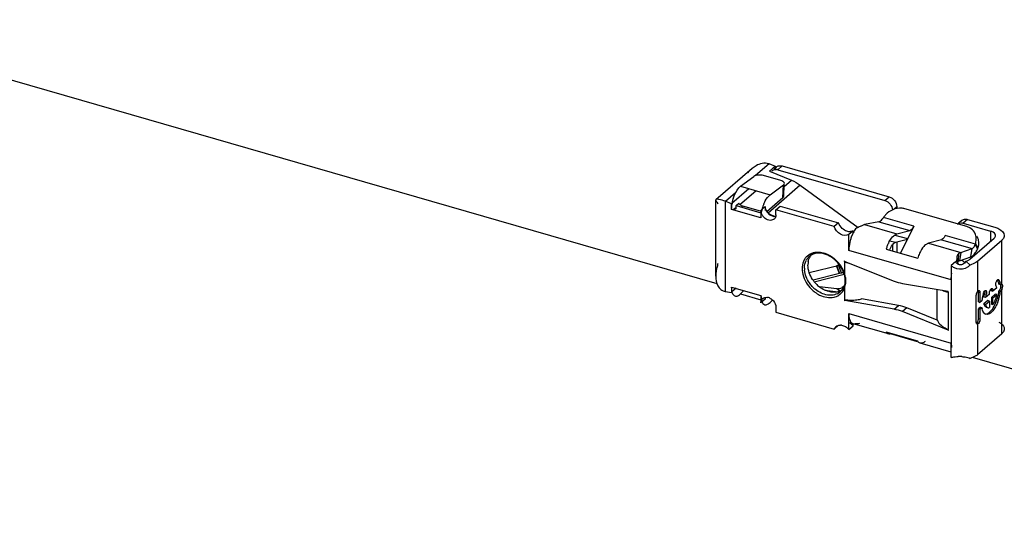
# Model space of a CAD drawing. Header units: millimetres. Extents: x 0 to 210, y 0 to 297.
# Tile 66 of 82: x 52.96 to 55.79, y 244.52 to 246.01. Entities that reach past the tile are written whole.
import ezdxf

# ---------------------------------------------------------------- set-up
doc = ezdxf.new("R2010")
doc.units = ezdxf.units.MM
doc.header["$LTSCALE"] = 19.36
doc.layers.get('0').update_dxf_attribs({"linetype": 'CONTINUOUS'})

msp = doc.modelspace()

# ---------------------------------------------------------------- linework, layer by layer
at = {"color": 7, "linetype": 'Continuous'}
for p, q in [((54.962947, 245.252592), (52.018121, 246.10269)), ((55.030726, 245.533466), (55.115706, 245.508935)), ((55.006578, 245.484214), (55.005741, 245.484589)), ((55.088962, 245.442578), (55.00493, 245.466836)), ((55.088962, 245.464115), (55.101462, 245.47494)), ((55.088962, 245.442578), (55.091578, 245.464127)), ((55.088962, 245.464115), (55.088962, 245.442578)), ((55.101462, 245.47494), (55.101462, 245.464127)), ((55.354232, 245.40534), (55.341732, 245.394514)), ((55.341732, 245.348927), (55.341732, 245.394514)), ((55.354232, 245.39976), (55.354232, 245.40534)), ((55.479999, 245.396173), (55.516895, 245.405968)), ((55.518315, 245.406505), (55.516895, 245.405968)), ((55.475904, 245.372171), (55.510292, 245.3813)), ((55.227933, 245.285165), (55.31501, 245.30685)), ((55.311696, 245.306652), (55.306323, 245.304984)), ((55.328742, 245.318036), (55.329389, 245.318597)), ((55.330472, 245.317348), (55.328742, 245.318036)), ((55.331765, 245.315855), (55.330471, 245.314734)), ((55.330474, 245.27912), (55.330472, 245.317348)), ((55.656754, 245.308807), (55.652535, 245.321635)), ((55.781312, 245.251541), (55.782013, 245.250972)), ((55.781312, 245.251541), (55.782053, 245.251069)), ((55.005016, 245.243582), (55.088962, 245.219348)), ((55.00515, 245.238354), (55.005016, 245.243582)), ((55.005741, 245.229448), (55.006578, 245.229284)), ((55.030672, 245.223792), (55.088962, 245.207012)), ((55.307208, 245.238223), (55.257155, 245.244331)), ((55.330471, 245.205143), (55.330486, 245.243408)), ((55.627521, 245.22917), (55.627521, 245.231786)), ((55.627521, 245.22917), (55.628815, 245.230291)), ((55.781945, 245.237997), (55.781312, 245.236371)), ((55.782805, 245.241159), (55.781945, 245.237997)), ((55.782937, 245.247102), (55.782615, 245.245996)), ((55.783122, 245.248412), (55.782937, 245.247102)), ((55.088962, 245.219348), (55.088962, 245.197812)), ((55.088962, 245.219348), (55.090419, 245.209871)), ((55.101462, 245.208637), (55.088962, 245.197812)), ((55.090859, 245.207007), (55.091578, 245.202331)), ((55.101462, 245.213852), (55.101462, 245.208637)), ((55.108409, 245.193971), (55.111076, 245.195487)), ((55.111076, 245.195487), (55.11325, 245.1971)), ((55.11325, 245.1971), (55.115706, 245.199314)), ((55.329576, 245.206176), (55.328742, 245.205453)), ((55.328742, 245.205453), (55.330471, 245.205143)), ((55.484693, 245.190578), (55.378508, 245.209602)), ((55.341732, 245.121475), (55.341732, 245.167062)), ((55.59567, 245.148083), (55.508228, 245.183681)), ((55.354232, 245.1323), (55.354232, 245.138035)), ((55.341732, 245.121475), (55.354232, 245.1323)), ((55.53946, 245.086167), (55.461578, 245.10865)), ((55.627521, 245.119203), (55.627521, 245.121819)), ((55.627521, 245.119203), (55.628815, 245.120324)), ((144.506189, 219.403685), (55.696939, 245.040707))]:
    msp.add_line(p, q, dxfattribs=at)
at = {"color": 9, "linetype": 'Continuous'}
for p, q in [((55.112609, 245.598056), (55.073413, 245.564111)), ((55.150633, 245.591732), (55.138133, 245.580907)), ((55.202381, 245.536449), (55.109881, 245.456341)), ((55.152365, 245.500431), (55.153804, 245.537314)), ((55.156136, 245.533031), (55.176767, 245.550898)), ((55.015897, 245.514301), (54.987609, 245.489802)), ((54.986662, 245.490192), (54.986662, 245.230817)), ((55.445572, 245.492157), (55.458072, 245.502982)), ((55.11244, 245.454474), (55.128979, 245.446062)), ((55.479723, 245.475081), (55.47039, 245.466999)), ((55.387147, 245.422977), (55.479999, 245.396173)), ((55.428237, 245.431562), (55.516895, 245.405968)), ((55.52816, 245.418444), (55.4414, 245.44349)), ((55.683094, 245.438024), (55.670594, 245.427198)), ((55.473864, 245.39322), (55.510188, 245.382734)), ((55.705777, 245.36717), (55.619092, 245.392194)), ((55.748681, 245.404657), (55.748681, 245.374657)), ((55.459638, 245.376866), (55.475904, 245.372171)), ((55.570932, 245.369923), (55.663531, 245.343192)), ((55.607828, 245.379718), (55.69636, 245.354161)), ((55.705209, 245.365586), (55.71161, 245.352534)), ((55.781312, 245.251541), (55.781312, 245.377916)), ((55.636181, 245.263927), (55.341732, 245.348927)), ((55.657279, 245.339623), (55.656274, 245.317171)), ((55.663531, 245.343192), (55.659437, 245.319189)), ((55.313834, 245.308503), (55.311696, 245.306652)), ((55.711312, 245.317294), (55.711312, 245.22993)), ((55.314575, 245.282214), (55.239104, 245.263251)), ((55.328162, 245.279965), (55.329533, 245.280638)), ((55.636181, 245.263927), (55.636181, 245.082062)), ((55.771493, 245.264625), (55.772964, 245.264201)), ((55.315543, 245.231648), (55.307208, 245.238223)), ((55.328823, 245.247966), (55.328136, 245.247175)), ((55.596008, 245.148913), (55.596008, 245.237151)), ((55.627521, 245.22917), (55.627521, 245.121819)), ((55.71438, 245.229583), (55.71871, 245.228333)), ((55.732462, 245.22404), (55.736792, 245.22279)), ((55.781312, 245.109448), (55.781312, 245.236371)), ((55.341732, 245.167062), (55.636181, 245.082062)), ((55.472193, 245.179753), (55.484693, 245.190578)), ((55.508228, 245.183681), (55.495728, 245.172855)), ((55.711312, 245.136739), (55.711312, 245.048826)), ((55.71871, 245.151149), (55.71438, 245.152399))]:
    msp.add_line(p, q, dxfattribs=at)
at = {"color": 6, "linetype": 'Continuous'}
for p, q in [((55.111662, 245.598445), (55.129889, 245.590945)), ((55.113593, 245.576892), (55.129843, 245.590964)), ((55.129843, 245.590964), (55.129906, 245.585203)), ((55.150633, 245.591732), (55.458072, 245.502982)), ((54.959894, 245.49506), (55.064372, 245.58554)), ((55.030726, 245.533466), (55.068367, 245.561505)), ((55.146459, 245.549745), (55.09612, 245.564276)), ((55.113712, 245.576842), (55.176767, 245.550898)), ((55.126382, 245.582151), (55.134267, 245.588979)), ((55.138133, 245.580907), (55.445572, 245.492157)), ((55.115706, 245.508935), (55.153804, 245.537314)), ((55.155084, 245.506067), (55.1563, 245.537217)), ((55.202381, 245.536449), (55.36872, 245.415066)), ((55.005741, 245.484589), (55.054317, 245.526656)), ((55.028689, 245.481244), (55.074141, 245.520606)), ((54.959162, 245.274901), (54.959162, 245.493777)), ((54.96653, 245.484663), (54.964569, 245.482964)), ((55.00493, 245.482676), (54.986662, 245.490192)), ((55.004843, 245.482711), (55.006578, 245.484214)), ((55.005016, 245.466811), (55.004843, 245.482711)), ((55.017516, 245.477636), (55.02543, 245.48449)), ((55.017558, 245.469889), (55.017558, 245.477624)), ((55.017558, 245.477624), (55.088962, 245.457012)), ((55.026343, 245.483362), (55.025686, 245.484712)), ((55.088223, 245.461555), (55.037494, 245.476199)), ((55.152365, 245.500431), (55.106058, 245.460328)), ((55.132263, 245.465688), (55.144763, 245.476513)), ((55.144763, 245.476513), (55.312418, 245.428115)), ((55.016865, 245.471744), (55.009631, 245.465479)), ((55.017558, 245.469889), (55.010933, 245.465103)), ((55.11244, 245.454474), (55.109881, 245.456341)), ((55.132263, 245.451615), (55.132263, 245.465688)), ((55.299916, 245.41729), (55.132263, 245.465688)), ((55.479723, 245.475081), (55.479723, 245.46963)), ((55.680915, 245.417343), (55.502583, 245.468823)), ((55.125717, 245.446383), (55.123022, 245.447071)), ((55.128263, 245.446058), (55.125717, 245.446383)), ((55.130705, 245.446077), (55.128263, 245.446058)), ((55.312416, 245.428116), (55.299916, 245.41729)), ((55.383313, 245.421674), (55.377583, 245.418992)), ((55.428237, 245.431562), (55.387147, 245.422977)), ((55.440463, 245.442072), (55.441399, 245.44349)), ((55.441774, 245.442887), (55.441399, 245.443489)), ((55.666728, 245.435271), (55.657449, 245.427235)), ((55.670594, 245.427198), (55.748681, 245.404657)), ((55.683094, 245.438024), (55.761181, 245.415482)), ((55.352273, 245.395642), (55.348674, 245.3866)), ((55.374083, 245.417328), (55.37158, 245.416359)), ((55.376366, 245.418315), (55.374083, 245.417328)), ((55.377583, 245.418992), (55.376366, 245.418315)), ((55.52816, 245.418444), (55.490774, 245.340726)), ((55.619092, 245.392194), (55.615936, 245.385633)), ((55.619092, 245.392194), (55.616483, 245.387511)), ((55.467223, 245.365217), (55.467223, 245.348511)), ((55.479723, 245.373185), (55.479723, 245.343917)), ((55.570932, 245.369923), (55.561923, 245.364749)), ((55.607828, 245.379718), (55.570932, 245.369923)), ((55.609238, 245.38025), (55.607828, 245.379718)), ((55.689662, 245.323544), (55.759662, 245.384166)), ((55.703142, 245.361358), (55.705209, 245.365586)), ((55.705777, 245.36717), (55.712947, 245.355644)), ((55.781312, 245.377916), (55.711312, 245.317294)), ((55.44896, 245.352797), (55.539892, 245.326547)), ((55.663531, 245.343192), (55.69636, 245.354161)), ((55.692266, 245.330159), (55.69636, 245.354161)), ((55.699824, 245.335044), (55.701936, 245.337261)), ((55.708016, 245.345761), (55.709865, 245.349074)), ((55.320433, 245.28432), (55.311696, 245.306652)), ((55.330472, 245.317348), (55.472193, 245.260915)), ((55.345768, 245.310576), (55.330474, 245.314733)), ((55.648681, 245.31601), (55.636181, 245.305184)), ((55.648681, 245.31601), (55.648681, 245.314616)), ((55.654596, 245.313801), (55.654804, 245.312372)), ((55.654802, 245.312373), (55.654859, 245.314585)), ((55.654859, 245.314585), (55.655325, 245.315938)), ((55.655325, 245.315938), (55.656274, 245.317171)), ((55.656274, 245.317171), (55.658405, 245.318716)), ((55.659437, 245.319189), (55.692266, 245.330159)), ((55.69015, 245.306938), (55.678118, 245.317896)), ((55.242473, 245.258813), (55.328091, 245.280206)), ((55.31477, 245.282263), (55.306003, 245.304587)), ((55.306643, 245.305382), (55.31538, 245.28305)), ((55.326813, 245.285289), (55.31477, 245.282263)), ((55.315236, 245.282856), (55.314947, 245.282466)), ((55.31538, 245.28305), (55.320433, 245.28432)), ((55.328151, 245.279965), (55.329552, 245.27388)), ((55.636181, 245.305184), (55.636181, 245.263927)), ((55.329925, 245.254119), (55.328946, 245.24955)), ((55.330483, 245.258876), (55.329925, 245.254119)), ((55.330607, 245.263776), (55.330483, 245.258876)), ((55.495728, 245.254225), (55.627521, 245.231786)), ((55.763899, 245.251308), (55.76395, 245.252567)), ((55.765072, 245.257898), (55.766743, 245.261582)), ((55.770604, 245.261641), (55.769489, 245.263999)), ((55.772682, 245.254457), (55.771402, 245.259474)), ((55.771662, 245.26521), (55.772519, 245.264734)), ((55.772519, 245.264734), (55.772964, 245.2642)), ((55.777462, 245.250288), (55.773132, 245.251538)), ((55.773969, 245.252234), (55.773159, 245.251555)), ((55.780935, 245.25169), (55.781312, 245.251541)), ((54.986662, 245.230817), (54.987609, 245.23064)), ((54.987609, 245.23064), (55.004843, 245.227781)), ((55.005016, 245.243582), (55.004843, 245.227781)), ((55.004843, 245.227781), (55.006578, 245.229284)), ((55.017801, 245.239891), (55.005741, 245.229448)), ((55.030673, 245.223793), (55.040379, 245.233373)), ((55.272377, 245.234949), (55.311158, 245.230217)), ((55.317625, 245.230323), (55.316974, 245.22976)), ((55.328946, 245.24955), (55.328226, 245.247104)), ((55.71438, 245.200679), (55.71438, 245.229583)), ((55.718651, 245.229559), (55.71871, 245.228333)), ((55.71871, 245.228333), (55.71871, 245.199429)), ((55.733691, 245.233644), (55.735032, 245.233986)), ((55.745671, 245.222778), (55.7345, 245.213104)), ((55.735032, 245.233986), (55.735498, 245.233913)), ((55.736792, 245.22279), (55.73576, 245.219236)), ((55.745671, 245.222778), (55.745671, 245.224952)), ((55.747442, 245.233231), (55.748669, 245.235665)), ((55.751625, 245.235182), (55.755955, 245.233932)), ((55.751625, 245.232934), (55.751625, 245.235172)), ((55.751625, 245.232934), (55.752737, 245.233897)), ((55.751625, 245.232934), (55.755955, 245.231684)), ((55.762795, 245.223232), (55.751625, 245.213558)), ((55.753667, 245.239315), (55.75468, 245.238619)), ((55.755677, 245.236439), (55.755892, 245.235152)), ((55.755892, 245.235152), (55.755955, 245.233942)), ((55.767125, 245.241358), (55.755955, 245.231684)), ((55.755955, 245.233932), (55.755955, 245.231684)), ((55.755955, 245.212308), (55.767125, 245.221982)), ((55.767125, 245.221982), (55.762795, 245.223232)), ((55.765218, 245.246053), (55.764632, 245.246418)), ((55.766181, 245.244578), (55.765218, 245.246053)), ((55.767125, 245.241358), (55.766181, 245.244578)), ((55.777472, 245.230963), (55.773103, 245.232184)), ((55.088962, 245.197812), (55.089116, 245.200527)), ((55.095625, 245.211654), (55.094246, 245.21046)), ((55.115706, 245.199314), (55.122614, 245.206133)), ((55.472193, 245.179753), (55.330471, 245.205143)), ((55.330472, 245.207757), (55.335363, 245.206899)), ((55.708176, 245.142322), (55.708176, 245.219493)), ((55.71438, 245.200679), (55.71871, 245.199429)), ((55.724148, 245.204139), (55.71871, 245.199429)), ((55.73017, 245.214354), (55.732026, 245.215961)), ((55.7345, 245.213104), (55.73017, 245.214354)), ((55.741341, 245.204652), (55.73017, 245.194978)), ((55.73017, 245.194978), (55.7345, 245.193728)), ((55.730761, 245.192904), (55.73017, 245.194978)), ((55.7345, 245.193728), (55.745671, 245.203402)), ((55.734914, 245.214791), (55.734844, 245.213397)), ((55.735119, 245.216337), (55.734914, 245.214791)), ((55.73576, 245.219236), (55.735119, 245.216337)), ((55.741341, 245.203402), (55.741341, 245.204652)), ((55.745671, 245.203402), (55.741341, 245.204652)), ((55.745671, 245.203402), (55.745671, 245.184579)), ((55.751625, 245.213558), (55.751625, 245.194735)), ((55.755955, 245.212308), (55.751625, 245.213558)), ((55.751625, 245.194735), (55.755955, 245.193485)), ((55.755955, 245.193485), (55.755955, 245.212308)), ((55.757481, 245.195772), (55.760332, 245.20088)), ((55.132263, 245.185312), (55.132263, 245.171239)), ((55.132263, 245.171239), (55.299917, 245.122841)), ((55.627521, 245.119203), (55.495728, 245.172855)), ((55.719818, 245.186013), (55.71438, 245.181303)), ((55.71438, 245.152399), (55.71438, 245.181303)), ((55.71438, 245.181303), (55.71871, 245.180053)), ((55.71871, 245.180053), (55.724148, 245.184763)), ((55.71871, 245.180053), (55.71871, 245.151149)), ((55.719818, 245.186013), (55.724148, 245.184763)), ((55.731484, 245.191062), (55.730761, 245.192904)), ((55.7357, 245.165191), (55.733607, 245.166056)), ((55.744163, 245.184225), (55.745671, 245.184579)), ((55.750741, 245.175873), (55.754293, 245.180349)), ((55.455736, 245.10866), (55.353978, 245.138035)), ((55.35885, 245.137779), (55.361204, 245.138369)), ((55.711312, 245.136739), (55.710704, 245.136818)), ((55.714322, 245.151081), (55.71438, 245.152399)), ((55.299917, 245.122841), (55.312417, 245.133667)), ((55.539892, 245.087666), (55.44896, 245.113916)), ((55.781312, 245.109448), (55.711312, 245.048826)), ((55.636181, 245.05657), (55.546669, 245.08241)), ((55.636181, 245.040805), (55.636181, 245.082062)), ((55.687579, 245.039703), (55.69015, 245.03847))]:
    msp.add_line(p, q, dxfattribs=at)
for points in [[(55.65323, 245.319522), (55.653471, 245.318764), (55.653801, 245.317608), (55.654084, 245.316462), (55.654344, 245.315226), (55.654596, 245.313801)], [(55.329552, 245.27388), (55.330293, 245.26879), (55.330607, 245.263776)]]:
    msp.add_lwpolyline(points, dxfattribs=at)
for centre, radius, start, end in [((55.143545, 245.578263), 0.014174, 114.164288, 130.886629), ((55.144012, 245.577301), 0.015245, 106.425385, 114.134578), ((55.13102, 245.56745), 0.014147, 122.16872, 138.314843), ((55.131996, 245.560491), 0.021306, 79.605514, 85.696799), ((55.131613, 245.558379), 0.023452, 73.859445, 79.615958), ((55.038563, 245.492166), 0.015155, 227.654642, 232.621344), ((55.045936, 245.505072), 0.030072, 246.030036, 250.24507), ((55.047399, 245.509119), 0.034375, 250.230731, 254.045636), ((55.114749, 245.464099), 0.025787, 179.964661, 185.987345), ((55.123218, 245.468654), 0.035343, 210.399974, 216.484262), ((55.123837, 245.474963), 0.022375, 180.059866, 186.637717), ((55.1328, 245.477266), 0.031662, 198.919816, 204.256145), ((55.134933, 245.478193), 0.033988, 204.203841, 209.210343), ((55.134399, 245.477859), 0.033359, 209.157152, 219.267149), ((55.132057, 245.475966), 0.030347, 219.299, 224.760774), ((55.553764, 246.181028), 0.850087, 238.724666, 239.468522), ((55.537301, 246.153193), 0.817748, 239.471241, 239.816402), ((55.488216, 245.41451), 0.055061, 137.765897, 148.242196), ((55.123923, 245.469121), 0.036188, 216.414884, 220.053115), ((55.117126, 245.45044), 0.015123, 310.65287, 317.902433), ((55.117608, 245.450005), 0.014474, 317.902797, 326.955543), ((55.408526, 245.462151), 0.037718, 321.607103, 324.669587), ((55.404702, 245.464869), 0.04241, 324.661802, 327.482719), ((55.67595, 245.42462), 0.014087, 125.306955, 130.888862), ((55.66407, 245.404663), 0.023461, 73.853745, 79.920916), ((55.345061, 245.420496), 0.017715, 293.120968, 301.177374), ((55.445388, 245.353934), 0.102029, 153.309008, 155.870977), ((55.474283, 245.342388), 0.133164, 162.762044, 164.924288), ((55.472572, 245.342929), 0.131369, 160.58389, 162.76635), ((55.691042, 245.371561), 0.015375, 337.132865, 343.405662), ((55.661999, 245.382661), 0.046438, 340.513974, 346.433999), ((55.68009, 245.371012), 0.035294, 26.436598, 31.882664), ((55.671928, 245.370474), 0.0436, 346.427531, 352.560436), ((55.674307, 245.370148), 0.0412, 352.581273, 358.998836), ((55.675952, 245.370117), 0.039554, 359.001653, 5.585426), ((55.252138, 245.304606), 0.035976, 123.082371, 130.87263), ((55.265217, 245.310328), 0.040236, 141.084836, 149.749677), ((55.252483, 245.304088), 0.036598, 120.498959, 123.091905), ((55.66568, 245.329286), 0.01332, 129.103689, 132.579501), ((55.677114, 245.358844), 0.032896, 310.565767, 313.658255), ((55.653538, 245.378021), 0.063314, 326.045722, 329.367438), ((55.613336, 245.399942), 0.109112, 332.211634, 334.246696), ((55.665825, 245.374649), 0.050827, 334.25742, 337.993843), ((55.669168, 245.371135), 0.046439, 340.51397, 346.434017), ((54.985752, 245.289212), 0.0294, 130.829465, 135.751627), ((55.280903, 245.306355), 0.056574, 174.632157, 180.035155), ((55.276135, 245.306808), 0.051785, 168.930541, 174.637496), ((55.24431, 245.257105), 0.086346, 49.392297, 57.944611), ((55.241359, 245.253602), 0.090926, 32.920938, 49.41725), ((55.294469, 245.371903), 0.067487, 284.789611, 287.328026), ((55.667318, 245.328258), 0.022302, 213.314007, 220.118292), ((55.662288, 245.311669), 0.008046, 114.709737, 118.853184), ((55.661819, 245.312689), 0.006923, 110.127691, 114.713139), ((55.680581, 245.354789), 0.027562, 307.100258, 310.572022), ((55.243625, 245.255016), 0.088263, 28.696069, 32.908456), ((55.300636, 245.367262), 0.085272, 283.424853, 285.142142), ((55.248128, 245.257396), 0.08317, 19.997329, 28.747763), ((55.30093, 245.366177), 0.084147, 285.142025, 286.875314), ((55.301161, 245.365407), 0.083344, 286.877041, 287.518053), ((55.254473, 245.259771), 0.076395, 15.327508, 19.950676), ((55.311323, 245.313992), 0.088263, 223.678796, 232.134234), ((55.742075, 245.249896), 0.030852, 18.086403, 22.376475), ((55.719474, 245.24423), 0.054182, 7.770214, 10.880244), ((55.732668, 245.244741), 0.045143, 10.735262, 14.139302), ((55.726041, 245.243436), 0.051897, 9.756401, 10.788677), ((55.722263, 245.242788), 0.05573, 8.600204, 9.754751), ((55.71866, 245.242239), 0.059375, 7.809832, 8.603887), ((55.299883, 245.272477), 0.043808, 281.732453, 284.955828), ((55.300198, 245.271297), 0.042586, 284.956004, 288.215086), ((55.292004, 245.258579), 0.038133, 310.893229, 317.639989), ((55.291687, 245.258871), 0.038564, 317.636788, 320.752458), ((55.291391, 245.259112), 0.038944, 320.753362, 324.269756), ((55.291737, 245.258231), 0.038091, 324.292465, 330.464235), ((55.289996, 245.25921), 0.040089, 330.47337, 336.410144), ((55.288265, 245.259981), 0.041983, 336.391631, 339.259855), ((55.286948, 245.26048), 0.043391, 339.259383, 342.046923), ((55.645147, 245.319675), 0.092205, 256.097446, 258.979359), ((55.731171, 245.218348), 0.02299, 149.746311, 153.035744), ((55.847756, 245.18943), 0.124532, 164.753543, 166.477545), ((55.851938, 245.188296), 0.128864, 163.064754, 164.756238), ((55.750524, 245.215334), 0.019736, 154.814233, 159.170285), ((55.716609, 245.228922), 0.021093, 343.101892, 346.976768), ((55.768746, 245.224269), 0.023112, 157.183953, 164.396885), ((55.692706, 245.234574), 0.075477, 348.002481, 350.395965), ((55.649388, 245.246864), 0.124665, 343.623729, 348.462373), ((55.654823, 245.245742), 0.119115, 348.468207, 350.984335), ((55.65947, 245.244992), 0.114408, 350.990352, 352.174005), ((55.664118, 245.244359), 0.109718, 352.171146, 353.661249), ((55.658273, 245.244567), 0.119993, 346.037551, 351.037277), ((55.664787, 245.243508), 0.113393, 351.05336, 353.654956), ((55.103566, 245.199462), 0.014408, 137.884608, 151.335624), ((55.104099, 245.198986), 0.015123, 120.914245, 137.902433), ((55.122312, 245.20866), 0.02085, 173.191769, 180.061966), ((55.103586, 245.188865), 0.025343, 73.670245, 79.73907), ((55.102837, 245.186363), 0.027955, 62.189451, 73.639061), ((55.349165, 245.301786), 0.095885, 261.723961, 264.803314), ((55.349974, 245.310484), 0.104621, 264.793554, 267.696065), ((55.350213, 245.316046), 0.110188, 267.687882, 270.499815), ((55.35021, 245.318046), 0.112188, 270.492483, 273.290002), ((55.352368, 245.303481), 0.097445, 282.189215, 285.558388), ((55.834605, 245.192021), 0.111119, 171.857669, 173.739076), ((55.838887, 245.191385), 0.115449, 168.22005, 171.846644), ((55.843826, 245.190382), 0.120489, 166.480697, 168.232259), ((55.7123, 245.222637), 0.048217, 324.643361, 327.87042), ((55.716595, 245.221411), 0.04826, 324.644443, 327.908525), ((55.699053, 245.231301), 0.068414, 333.598511, 336.185593), ((55.691537, 245.23454), 0.076598, 336.239235, 343.421524), ((55.688857, 245.23543), 0.079421, 343.357248, 345.683088), ((55.651408, 245.246098), 0.122507, 338.763963, 341.223366), ((55.689929, 245.235157), 0.078315, 345.683065, 348.008019), ((55.648686, 245.247039), 0.125387, 341.216831, 343.637462), ((55.655721, 245.244849), 0.122524, 338.770454, 341.233541), ((55.652821, 245.24587), 0.125598, 341.227035, 346.061004), ((55.77849, 245.192108), 0.054836, 187.697912, 189.083252), ((55.773066, 245.191216), 0.049339, 189.054937, 192.061313), ((55.738736, 245.191971), 0.006572, 253.932802, 266.703842), ((55.743317, 245.191175), 0.007089, 234.357343, 242.313524), ((55.743045, 245.19063), 0.006479, 242.345772, 253.88729), ((55.712924, 245.209011), 0.050282, 316.563222, 318.77297), ((55.716105, 245.208813), 0.051839, 316.589326, 319.998774), ((55.69367, 245.224088), 0.074754, 324.19021, 327.605003), ((55.619402, 245.156002), 0.024445, 196.859054, 199.6978), ((55.719723, 245.142316), 0.011558, 179.934576, 185.872621), ((55.317136, 245.109473), 0.024678, 81.375378, 87.894628), ((55.311226, 245.095718), 0.039926, 40.175744, 49.425534), ((55.323394, 245.106236), 0.040378, 40.204741, 44.811811), ((55.658737, 244.915184), 0.128603, 89.708021, 91.384563), ((55.658742, 244.904737), 0.13905, 86.589484, 89.731849)]:
    msp.add_arc(centre, radius, start, end, dxfattribs=at)
at = {"color": 7, "linetype": 'Continuous'}
for centre, radius, start, end in [((55.116638, 245.463364), 0.112909, 166.896304, 169.16513), ((55.116321, 245.464476), 0.111504, 169.803942, 170.724503), ((55.11799, 245.463062), 0.114295, 162.397445, 166.902401), ((55.199757, 245.439656), 0.110892, 157.169404, 162.188977), ((55.204735, 245.438048), 0.116123, 165.555109, 167.021862), ((55.204105, 245.43823), 0.115468, 162.17527, 165.564759), ((55.558642, 245.319121), 0.114707, 155.409262, 157.877288), ((55.550994, 245.322634), 0.106291, 152.819473, 155.415884), ((55.568552, 245.315247), 0.125349, 160.242865, 162.568546), ((55.564832, 245.316599), 0.121391, 157.874794, 160.249844), ((55.737678, 245.270061), 0.099553, 151.518032, 152.859143), ((55.731931, 245.273194), 0.093008, 149.512433, 151.526567), ((55.726572, 245.276329), 0.086799, 148.536044, 149.500826), ((55.745093, 245.432119), 0.136087, 234.491874, 236.864454), ((55.743191, 245.429203), 0.132605, 236.863907, 239.603982), ((55.038796, 245.2389), 0.034379, 195.958296, 197.203242), ((55.309603, 245.257996), 0.019918, 263.096371, 270.569035), ((55.307709, 245.265482), 0.027739, 297.171221, 303.161969), ((55.760832, 245.245208), 0.022306, 336.661261, 340.303606), ((55.758267, 245.246167), 0.02504, 340.318968, 349.490445), ((55.757889, 245.246263), 0.025433, 348.422153, 351.965034), ((55.758895, 245.246043), 0.0244, 349.5078, 352.183362), ((55.759392, 245.245982), 0.0239, 352.167435, 356.050997), ((55.759963, 245.245973), 0.023339, 351.958999, 355.992616), ((55.761663, 245.245832), 0.021623, 356.033, 359.802032), ((55.116074, 245.211699), 0.026227, 200.929183, 204.884656), ((55.112962, 245.210269), 0.022802, 204.913843, 207.75072)]:
    msp.add_arc(centre, radius, start, end, dxfattribs=at)
at = {"color": 9, "linetype": 'Continuous'}
for centre, radius, start, end in [((55.253651, 245.302849), 0.038295, 120.788643, 129.439909), ((55.251399, 245.301131), 0.043169, 144.294201, 150.724303), ((55.252294, 245.300512), 0.044257, 137.801625, 144.319806), ((55.255184, 245.301759), 0.040169, 144.297708, 150.885313), ((55.253889, 245.302673), 0.038583, 130.959935, 144.277653), ((55.253401, 245.303178), 0.037882, 129.463876, 130.903761), ((55.235757, 245.248674), 0.100079, 35.822805, 39.515139), ((55.242338, 245.253325), 0.09202, 27.969585, 35.872743), ((55.275317, 245.297707), 0.060989, 180.044151, 185.530538), ((55.24836, 245.256699), 0.085119, 16.27393, 27.865016), ((55.255779, 245.261224), 0.075745, 15.333288, 19.896026), ((55.246124, 245.256048), 0.087448, 15.297546, 16.273023), ((55.268313, 245.263553), 0.062986, 5.541007, 8.184063), ((55.271269, 245.263852), 0.060015, 2.791666, 5.529745), ((55.272874, 245.263929), 0.058408, 0.015785, 2.79284), ((55.281826, 245.260229), 0.051526, 350.388278, 355.299854), ((55.275627, 245.260446), 0.057734, 0.068302, 4.630842), ((55.279034, 245.26046), 0.054327, 355.297997, 0.057518), ((55.301599, 245.305631), 0.08867, 223.08928, 231.392398), ((55.291532, 245.259345), 0.039029, 296.041768, 303.179677), ((55.291932, 245.258713), 0.038282, 303.196603, 306.820585), ((55.292074, 245.253215), 0.039084, 302.648824, 309.993457), ((55.292137, 245.25844), 0.03794, 306.820728, 310.893229), ((55.291467, 245.25384), 0.039953, 310.08507, 317.417904), ((55.288454, 245.256598), 0.044038, 317.427905, 324.322154), ((55.29079, 245.259543), 0.039685, 324.2716, 327.347582), ((55.289324, 245.256022), 0.042994, 324.268875, 327.335583), ((55.288159, 245.256721), 0.044353, 327.3881, 336.37111), ((55.284946, 245.258127), 0.04786, 336.370372, 342.088503)]:
    msp.add_arc(centre, radius, start, end, dxfattribs=at)
at = {"color": 6, "linetype": 'Continuous'}
for points, knots in [([(55.064378, 245.585534), (55.067708, 245.588414), (55.080847, 245.59838), (55.100269, 245.603122), (55.111662, 245.598435)], [0, 0, 0, 0, 0.26327003, 1, 1, 1, 1]), ([(55.09612, 245.564276), (55.091243, 245.565684), (55.081891, 245.56637), (55.07222, 245.564375), (55.068824, 245.561845)], [0, 0, 0, 0, 0.54519348, 1, 1, 1, 1]), ([(55.156465, 245.541534), (55.156529, 245.543202), (55.154899, 245.545548), (55.152941, 245.546891), (55.152299, 245.547283)], [0, 0, 0, 0, 0.6894106, 1, 1, 1, 1]), ([(55.155085, 245.506089), (55.155104, 245.506573), (55.155058, 245.507562), (55.154857, 245.508531), (55.15472, 245.509013)], [0, 0, 0, 0, 0.49097766, 1, 1, 1, 1]), ([(54.959799, 245.495171), (54.959601, 245.495002), (54.959261, 245.494576), (54.959163, 245.494041), (54.959162, 245.493777)], [0, 0, 0, 0, 0.49695117, 1, 1, 1, 1]), ([(54.959162, 245.493777), (54.959162, 245.493282), (54.960186, 245.490088), (54.963173, 245.488087), (54.964195, 245.485531)], [0, 0, 0, 0, 0.15237439, 1, 1, 1, 1]), ([(54.986662, 245.490247), (54.980541, 245.492434), (54.972569, 245.494883), (54.96186, 245.496944), (54.959799, 245.495171)], [0, 0, 0, 0, 0.70507385, 1, 1, 1, 1]), ([(54.964195, 245.485531), (54.964344, 245.48516), (54.964593, 245.484304), (54.96468, 245.483417), (54.964693, 245.482932)], [0, 0, 0, 0, 0.45180183, 1, 1, 1, 1]), ([(55.028355, 245.480965), (55.027954, 245.481331), (55.027222, 245.482083), (55.026603, 245.482932), (55.026343, 245.483362)], [0, 0, 0, 0, 0.51892934, 1, 1, 1, 1]), ([(55.428237, 245.431562), (55.429451, 245.431789), (55.431272, 245.432366), (55.432503, 245.433714), (55.432851, 245.434157)], [0, 0, 0, 0, 0.68702937, 1, 1, 1, 1]), ([(55.341732, 245.394514), (55.33495, 245.390406), (55.31428, 245.393268), (55.302792, 245.408326), (55.299917, 245.41729)], [0, 0, 0, 0, 0.45719939, 1, 1, 1, 1]), ([(55.763678, 245.391666), (55.763677, 245.393004), (55.761573, 245.399924), (55.754023, 245.403114), (55.748681, 245.404657)], [0, 0, 0, 0, 0.1939735, 1, 1, 1, 1]), ([(55.761181, 245.415482), (55.765089, 245.414354), (55.77643, 245.410427), (55.788664, 245.400082), (55.788674, 245.391666)], [0, 0, 0, 0, 0.32584078, 1, 1, 1, 1]), ([(55.788674, 245.391666), (55.788678, 245.387891), (55.78621, 245.382584), (55.782454, 245.378905), (55.781312, 245.377916)], [0, 0, 0, 0, 0.714194, 1, 1, 1, 1]), ([(55.345703, 245.377023), (55.343817, 245.370023), (55.342074, 245.360626), (55.341732, 245.351152), (55.341732, 245.348927)], [0, 0, 0, 0, 0.76517289, 1, 1, 1, 1]), ([(55.561923, 245.364749), (55.560356, 245.363392), (55.553456, 245.356543), (55.548472, 245.347962), (55.545338, 245.341014)], [0, 0, 0, 0, 0.2138402, 1, 1, 1, 1]), ([(55.616483, 245.387511), (55.615934, 245.386663), (55.613953, 245.383876), (55.611423, 245.38131), (55.609238, 245.38025)], [0, 0, 0, 0, 0.29367109, 1, 1, 1, 1]), ([(55.290137, 245.330286), (55.287479, 245.331947), (55.277183, 245.337604), (55.265422, 245.340875), (55.256803, 245.341115)], [0, 0, 0, 0, 0.26660232, 1, 1, 1, 1]), ([(55.656668, 245.339094), (55.653417, 245.336107), (55.651112, 245.329379), (55.652064, 245.323303), (55.652535, 245.321635)], [0, 0, 0, 0, 0.71808775, 1, 1, 1, 1]), ([(55.69636, 245.354161), (55.696954, 245.354382), (55.699862, 245.356103), (55.701812, 245.359009), (55.703142, 245.361358)], [0, 0, 0, 0, 0.19004163, 1, 1, 1, 1]), ([(54.964693, 245.309727), (54.964696, 245.306728), (54.962739, 245.300938), (54.960176, 245.289503), (54.959162, 245.280701), (54.959162, 245.2749)], [0, 0, 0, 0, 0.25466721, 0.50735663, 1, 1, 1, 1]), ([(55.247489, 245.253037), (55.243913, 245.256777), (55.231622, 245.27203), (55.224328, 245.291882), (55.224328, 245.30632)], [0, 0, 0, 0, 0.26384344, 1, 1, 1, 1]), ([(55.69015, 245.306938), (55.688004, 245.30457), (55.67773, 245.295848), (55.662508, 245.293607), (55.652647, 245.296108)], [0, 0, 0, 0, 0.23905419, 1, 1, 1, 1]), ([(55.655725, 245.309299), (55.655495, 245.309801), (55.655106, 245.310804), (55.654868, 245.311857), (55.654802, 245.312373)], [0, 0, 0, 0, 0.51476163, 1, 1, 1, 1]), ([(55.678118, 245.317896), (55.675956, 245.314014), (55.669884, 245.307136), (55.660307, 245.307152), (55.656756, 245.308811)], [0, 0, 0, 0, 0.53131267, 1, 1, 1, 1]), ([(55.678118, 245.317896), (55.679279, 245.318214), (55.683368, 245.319518), (55.68732, 245.321516), (55.689662, 245.323544)], [0, 0, 0, 0, 0.27982503, 1, 1, 1, 1]), ([(55.711312, 245.317294), (55.71, 245.316158), (55.703611, 245.311483), (55.696086, 245.308568), (55.69015, 245.306938)], [0, 0, 0, 0, 0.21992483, 1, 1, 1, 1]), ([(54.959162, 245.2749), (54.959162, 245.265373), (54.961673, 245.250729), (54.973499, 245.235564), (54.982239, 245.231866), (54.986662, 245.230751)], [0, 0, 0, 0, 0.5107391, 0.75548501, 1, 1, 1, 1]), ([(55.764834, 245.247075), (55.764323, 245.247868), (55.763821, 245.249344), (55.764113, 245.250775), (55.764239, 245.251257)], [0, 0, 0, 0, 0.65379688, 1, 1, 1, 1]), ([(55.766743, 245.261582), (55.767102, 245.26219), (55.768184, 245.26386), (55.770322, 245.265571), (55.771662, 245.26521)], [0, 0, 0, 0, 0.33715786, 1, 1, 1, 1]), ([(55.776997, 245.237658), (55.777518, 245.238832), (55.778967, 245.243082), (55.779712, 245.248089), (55.778421, 245.25109)], [0, 0, 0, 0, 0.28221829, 1, 1, 1, 1]), ([(55.777484, 245.250307), (55.778023, 245.250836), (55.778759, 245.252066), (55.780449, 245.251617), (55.780638, 245.251161)], [0, 0, 0, 0, 0.60442343, 1, 1, 1, 1]), ([(55.711312, 245.22993), (55.711684, 245.230567), (55.71282, 245.232288), (55.715035, 245.234185), (55.716422, 245.233768)], [0, 0, 0, 0, 0.3373732, 1, 1, 1, 1]), ([(55.71438, 245.229583), (55.71438, 245.230205), (55.714307, 245.231366), (55.714049, 245.232505), (55.713866, 245.233009)], [0, 0, 0, 0, 0.53699792, 1, 1, 1, 1]), ([(55.728661, 245.225833), (55.728933, 245.226726), (55.730034, 245.229598), (55.731747, 245.232628), (55.733691, 245.233644)], [0, 0, 0, 0, 0.29844894, 1, 1, 1, 1]), ([(55.732462, 245.22404), (55.733172, 245.226374), (55.733705, 245.229513), (55.733136, 245.232552), (55.73293, 245.233143)], [0, 0, 0, 0, 0.79577703, 1, 1, 1, 1]), ([(55.735498, 245.233913), (55.736029, 245.233762), (55.738709, 245.231119), (55.737816, 245.227), (55.73716, 245.224168)], [0, 0, 0, 0, 0.15963497, 1, 1, 1, 1]), ([(55.748669, 245.235665), (55.749039, 245.236278), (55.750161, 245.237937), (55.752323, 245.239714), (55.753667, 245.239315)], [0, 0, 0, 0, 0.33789389, 1, 1, 1, 1]), ([(55.751625, 245.235172), (55.751622, 245.235786), (55.751548, 245.236932), (55.751291, 245.238056), (55.75111, 245.238555)], [0, 0, 0, 0, 0.53662679, 1, 1, 1, 1]), ([(55.75468, 245.238619), (55.754918, 245.238339), (55.755329, 245.237633), (55.755575, 245.236863), (55.755677, 245.236439)], [0, 0, 0, 0, 0.45764785, 1, 1, 1, 1]), ([(55.7345, 245.193728), (55.734721, 245.192801), (55.735617, 245.189742), (55.737347, 245.18673), (55.739187, 245.185414)], [0, 0, 0, 0, 0.29635593, 1, 1, 1, 1]), ([(55.341732, 245.167062), (55.341732, 245.16306), (55.342089, 245.157852), (55.343227, 245.152797), (55.343535, 245.151664)], [0, 0, 0, 0, 0.77309905, 1, 1, 1, 1]), ([(55.733607, 245.166056), (55.732542, 245.166638), (55.72788, 245.170359), (55.72579, 245.176362), (55.724816, 245.180906)], [0, 0, 0, 0, 0.20710432, 1, 1, 1, 1]), ([(55.733586, 245.166056), (55.736174, 245.165888), (55.739879, 245.167018), (55.74295, 245.16892), (55.743801, 245.169511)], [0, 0, 0, 0, 0.71449354, 1, 1, 1, 1]), ([(55.753764, 245.173188), (55.7523, 245.171643), (55.747532, 245.167099), (55.74013, 245.163908), (55.7357, 245.165191)], [0, 0, 0, 0, 0.31571467, 1, 1, 1, 1]), ([(55.741247, 245.184406), (55.741708, 245.184272), (55.742683, 245.184106), (55.743669, 245.184155), (55.744163, 245.184225)], [0, 0, 0, 0, 0.49044164, 1, 1, 1, 1]), ([(55.343535, 245.151664), (55.344008, 245.149928), (55.345809, 245.144465), (55.35009, 245.139162), (55.353978, 245.138035)], [0, 0, 0, 0, 0.3076818, 1, 1, 1, 1]), ([(55.596388, 245.147763), (55.596947, 245.146201), (55.600114, 245.139537), (55.605626, 245.134233), (55.610228, 245.130911)], [0, 0, 0, 0, 0.22618379, 1, 1, 1, 1]), ([(55.708834, 245.138725), (55.709574, 245.139263), (55.712629, 245.142761), (55.714015, 245.147435), (55.714322, 245.151081)], [0, 0, 0, 0, 0.19990548, 1, 1, 1, 1]), ([(55.71871, 245.151149), (55.71871, 245.147857), (55.717403, 245.142736), (55.713632, 245.136786), (55.711312, 245.136739)], [0, 0, 0, 0, 0.58654411, 1, 1, 1, 1]), ([(55.773012, 245.142424), (55.775338, 245.141234), (55.782507, 245.13703), (55.788667, 245.129055), (55.788674, 245.123198)], [0, 0, 0, 0, 0.30846184, 1, 1, 1, 1]), ([(55.788674, 245.123198), (55.788678, 245.119424), (55.78621, 245.114116), (55.782454, 245.110437), (55.781312, 245.109448)], [0, 0, 0, 0, 0.714194, 1, 1, 1, 1]), ([(55.561181, 245.086997), (55.559975, 245.08601), (55.555848, 245.082995), (55.550143, 245.081412), (55.546669, 245.082412)], [0, 0, 0, 0, 0.30122704, 1, 1, 1, 1]), ([(55.636181, 245.040805), (55.637506, 245.041313), (55.64384, 245.043156), (55.650474, 245.043624), (55.65563, 245.04375)], [0, 0, 0, 0, 0.21574576, 1, 1, 1, 1]), ([(55.667014, 245.043541), (55.668955, 245.043425), (55.6759, 245.042839), (55.682921, 245.041635), (55.687579, 245.039703)], [0, 0, 0, 0, 0.27823083, 1, 1, 1, 1]), ([(55.711312, 245.048826), (55.71, 245.04769), (55.703611, 245.043015), (55.696086, 245.0401), (55.69015, 245.03847)], [0, 0, 0, 0, 0.21992483, 1, 1, 1, 1])]:
    msp.add_open_spline(points, degree=3, knots=knots, dxfattribs=at)
for points in [[(55.139701, 245.591924), (55.143196, 245.592958), (55.147132, 245.592743), (55.150633, 245.591732)], [(55.051991, 245.572424), (55.055686, 245.577167), (55.059831, 245.581601), (55.064378, 245.585534)], [(55.123502, 245.579437), (55.126422, 245.581274), (55.130154, 245.581992), (55.133595, 245.581736)], [(55.129889, 245.582316), (55.130338, 245.583647), (55.130955, 245.584936), (55.131735, 245.586104)], [(55.131735, 245.586104), (55.132445, 245.587165), (55.133302, 245.588142), (55.134268, 245.588978)], [(55.152299, 245.547283), (55.150496, 245.548385), (55.148489, 245.549159), (55.146459, 245.549745)], [(55.153804, 245.537314), (55.155138, 245.538308), (55.156402, 245.539872), (55.156465, 245.541534)], [(55.176767, 245.550898), (55.185833, 245.547168), (55.194462, 245.542227), (55.202381, 245.536449)], [(55.152365, 245.500431), (55.153947, 245.501801), (55.155003, 245.503998), (55.155085, 245.506089)], [(55.033719, 245.477593), (55.032185, 245.478277), (55.030696, 245.479103), (55.029363, 245.480124)], [(55.445572, 245.492157), (55.456519, 245.488996), (55.466458, 245.477041), (55.467177, 245.46567)], [(55.458072, 245.502982), (55.469382, 245.499717), (55.479723, 245.486853), (55.479723, 245.475081)], [(55.090499, 245.455467), (55.089797, 245.457376), (55.089316, 245.459385), (55.089103, 245.461409)], [(55.092734, 245.450769), (55.091858, 245.452266), (55.091098, 245.453839), (55.090499, 245.455467)], [(55.102849, 245.466999), (55.102254, 245.46874), (55.101823, 245.47055), (55.101612, 245.472377)], [(55.117559, 245.449372), (55.114976, 245.450745), (55.11257, 245.452522), (55.110509, 245.454597)], [(55.123022, 245.447071), (55.121137, 245.447664), (55.119304, 245.448444), (55.117559, 245.449372)], [(55.132263, 245.451615), (55.132263, 245.448338), (55.131526, 245.44486), (55.12974, 245.442113)], [(55.493207, 245.470489), (55.476741, 245.471707), (55.45854, 245.463752), (55.447449, 245.451519)], [(55.502583, 245.468823), (55.499533, 245.469703), (55.496373, 245.470255), (55.493207, 245.470489)], [(55.107906, 245.437149), (55.103409, 245.438971), (55.099346, 245.44212), (55.096223, 245.445834)], [(55.122791, 245.436404), (55.118188, 245.434537), (55.112511, 245.435284), (55.107906, 245.437149)], [(55.126978, 245.438967), (55.125737, 245.4379), (55.124308, 245.437019), (55.122791, 245.436404)], [(55.322628, 245.412136), (55.318037, 245.41648), (55.314348, 245.422096), (55.312418, 245.428115)], [(55.387147, 245.422977), (55.385805, 245.422679), (55.384426, 245.422264), (55.38331, 245.421461)], [(55.432982, 245.433726), (55.434924, 245.435105), (55.436608, 245.43686), (55.438088, 245.438726)], [(55.654229, 245.424444), (55.657841, 245.427573), (55.66347, 245.428594), (55.668176, 245.427762)], [(55.663587, 245.431394), (55.6644, 245.432845), (55.665472, 245.434181), (55.666729, 245.43527)], [(55.667809, 245.436116), (55.66897, 245.436939), (55.67027, 245.437589), (55.671619, 245.438042)], [(55.671619, 245.438042), (55.675244, 245.439262), (55.679419, 245.439084), (55.683094, 245.438024)], [(55.336027, 245.404002), (55.331053, 245.405601), (55.326424, 245.408545), (55.322628, 245.412136)], [(55.341699, 245.402791), (55.339776, 245.40299), (55.337867, 245.40341), (55.336027, 245.404002)], [(55.352018, 245.404204), (55.348826, 245.402839), (55.345152, 245.402433), (55.341699, 245.402791)], [(55.361204, 245.411347), (55.358578, 245.407684), (55.356257, 245.403789), (55.354231, 245.399763)], [(55.37158, 245.416359), (55.368011, 245.414939), (55.364795, 245.412709), (55.361204, 245.411347)], [(55.689373, 245.413871), (55.686702, 245.415339), (55.683843, 245.416498), (55.680915, 245.417343)], [(55.70289, 245.401179), (55.699625, 245.406427), (55.69479, 245.410895), (55.689373, 245.413871)], [(55.707141, 245.371768), (55.70946, 245.381398), (55.708122, 245.392768), (55.70289, 245.401179)], [(55.759662, 245.384166), (55.761805, 245.386023), (55.763679, 245.38883), (55.763678, 245.391666)], [(55.715318, 245.373967), (55.714886, 245.378367), (55.713662, 245.382766), (55.711694, 245.386725)], [(55.256803, 245.341115), (55.248958, 245.341334), (55.24067, 245.339606), (55.233908, 245.335623)], [(55.545338, 245.341014), (55.54322, 245.336317), (55.541436, 245.331463), (55.539892, 245.326547)], [(55.657279, 245.339623), (55.659143, 245.341134), (55.661244, 245.342468), (55.663532, 245.343192)], [(55.701936, 245.337261), (55.703427, 245.338964), (55.704791, 245.340782), (55.706055, 245.342659)], [(55.225313, 245.31675), (55.226263, 245.321582), (55.227977, 245.326345), (55.23046, 245.330598)], [(55.656756, 245.308811), (55.654267, 245.309974), (55.652035, 245.311788), (55.650263, 245.313888)], [(55.692266, 245.330159), (55.694021, 245.330799), (55.695715, 245.331681), (55.697206, 245.332807)], [(55.642675, 245.300238), (55.64034, 245.301635), (55.638144, 245.303299), (55.636181, 245.305184)], [(55.652647, 245.296108), (55.64916, 245.296993), (55.645763, 245.298392), (55.642675, 245.300238)], [(55.472193, 245.260915), (55.47977, 245.257898), (55.487688, 245.255593), (55.495728, 245.254225)], [(55.76395, 245.252567), (55.76409, 245.254378), (55.764482, 245.256181), (55.765072, 245.257898)], [(55.772964, 245.2642), (55.77461, 245.261644), (55.775697, 245.258716), (55.776443, 245.255769)], [(55.272374, 245.234932), (55.266978, 245.237467), (55.261855, 245.240657), (55.257146, 245.244313)], [(55.288112, 245.229696), (55.282688, 245.230765), (55.277378, 245.232581), (55.272374, 245.234932)], [(55.298728, 245.228606), (55.295171, 245.228624), (55.291602, 245.229008), (55.288112, 245.229696)], [(55.308791, 245.229585), (55.305491, 245.228899), (55.302098, 245.228588), (55.298728, 245.228606)], [(55.322127, 245.234852), (55.319436, 245.23318), (55.316519, 245.231835), (55.31351, 245.230845)], [(55.610601, 245.234415), (55.614566, 245.232588), (55.618755, 245.231222), (55.622993, 245.230171)], [(55.708176, 245.219499), (55.708176, 245.222701), (55.709227, 245.225919), (55.710681, 245.228772)], [(55.716422, 245.233768), (55.717943, 245.233311), (55.718493, 245.231138), (55.718651, 245.229559)], [(55.73017, 245.214354), (55.730627, 245.217056), (55.7311, 245.219791), (55.732077, 245.222352)], [(55.745671, 245.224973), (55.745671, 245.22683), (55.745985, 245.228697), (55.746485, 245.230486)], [(55.773165, 245.232246), (55.77494, 245.233563), (55.776101, 245.235637), (55.776997, 245.237658)], [(55.781312, 245.236371), (55.780558, 245.23468), (55.779548, 245.231405), (55.777814, 245.232055)], [(55.089116, 245.200527), (55.089358, 245.202552), (55.089945, 245.204583), (55.090923, 245.206373)], [(55.096381, 245.211999), (55.097701, 245.212788), (55.09916, 245.213377), (55.100657, 245.213729)], [(55.100657, 245.213729), (55.103072, 245.214298), (55.105659, 245.214243), (55.108101, 245.213803)], [(55.11588, 245.211089), (55.119362, 245.209255), (55.122469, 245.206605), (55.125002, 245.203592)], [(55.125002, 245.203592), (55.129222, 245.198574), (55.132263, 245.191868), (55.132263, 245.185312)], [(55.356648, 245.206043), (55.36212, 245.206358), (55.367587, 245.207074), (55.372943, 245.208232)], [(55.756791, 245.184038), (55.760323, 245.189596), (55.763211, 245.195586), (55.765597, 245.201725)], [(55.76993, 245.200482), (55.768108, 245.195794), (55.765991, 245.191203), (55.763527, 245.186817)], [(55.495728, 245.172855), (55.488156, 245.175938), (55.48024, 245.178311), (55.472193, 245.179753)], [(55.736917, 245.185656), (55.734462, 245.186365), (55.732546, 245.188739), (55.731484, 245.191062)], [(55.743801, 245.169511), (55.745851, 245.170934), (55.747719, 245.172628), (55.749435, 245.17444)], [(55.763527, 245.186817), (55.76129, 245.182835), (55.758755, 245.178987), (55.755816, 245.175491)], [(55.341733, 245.142069), (55.345549, 245.140256), (55.349061, 245.13769), (55.352039, 245.134693)], [(55.353978, 245.138035), (55.35554, 245.137583), (55.357244, 245.137522), (55.35885, 245.137779)], [(55.361204, 245.138369), (55.365191, 245.138208), (55.369297, 245.138577), (55.373084, 245.139834)], [(55.710704, 245.136821), (55.709114, 245.137288), (55.708397, 245.139484), (55.708225, 245.141133)], [(55.299917, 245.122841), (55.300952, 245.125471), (55.30263, 245.127945), (55.304768, 245.129792)], [(55.304768, 245.129792), (55.308291, 245.132836), (55.31339, 245.134301), (55.318043, 245.134134)], [(55.320837, 245.133872), (55.32277, 245.13358), (55.324677, 245.133068), (55.326511, 245.132392)], [(55.326511, 245.132392), (55.330397, 245.130957), (55.334047, 245.128736), (55.337195, 245.126044)], [(55.455736, 245.108662), (55.452989, 245.109452), (55.450581, 245.111561), (55.44896, 245.113916)], [(55.46419, 245.109463), (55.461584, 245.108358), (55.458457, 245.107879), (55.455736, 245.108662)], [(55.610228, 245.130911), (55.615508, 245.127099), (55.621437, 245.124144), (55.627521, 245.121819)], [(55.546669, 245.082412), (55.543922, 245.083202), (55.541513, 245.085311), (55.539892, 245.087666)], [(55.636181, 245.082062), (55.636181, 245.077859), (55.636486, 245.073624), (55.637316, 245.069503)]]:
    msp.add_open_spline(points, degree=3, dxfattribs=at)
at = {"color": 7, "linetype": 'Continuous'}
for points, knots in [([(55.009048, 245.497628), (55.010278, 245.501507), (55.015248, 245.514541), (55.02272, 245.527496), (55.030726, 245.533466)], [0, 0, 0, 0, 0.28948851, 1, 1, 1, 1]), ([(55.097553, 245.482683), (55.098755, 245.485535), (55.103336, 245.49514), (55.109617, 245.504387), (55.115706, 245.508935)], [0, 0, 0, 0, 0.28944581, 1, 1, 1, 1]), ([(55.52816, 245.418444), (55.527481, 245.417033), (55.525013, 245.412521), (55.521581, 245.408095), (55.518315, 245.406505)], [0, 0, 0, 0, 0.30117678, 1, 1, 1, 1]), ([(55.456441, 245.371188), (55.457496, 245.37324), (55.461499, 245.380399), (55.466522, 245.38713), (55.47099, 245.390999)], [0, 0, 0, 0, 0.28076648, 1, 1, 1, 1]), ([(55.459389, 245.349791), (55.461174, 245.355108), (55.465082, 245.363599), (55.472167, 245.371179), (55.475904, 245.372171)], [0, 0, 0, 0, 0.59195662, 1, 1, 1, 1]), ([(55.782013, 245.250972), (55.782291, 245.250647), (55.783375, 245.248594), (55.783373, 245.246188), (55.783245, 245.244342)], [0, 0, 0, 0, 0.18769998, 1, 1, 1, 1]), ([(55.782053, 245.251069), (55.782382, 245.250802), (55.78302, 245.249997), (55.783143, 245.248972), (55.783122, 245.248412)], [0, 0, 0, 0, 0.4305062, 1, 1, 1, 1]), ([(55.005955, 245.228732), (55.006352, 245.227449), (55.007894, 245.223267), (55.010931, 245.219295), (55.013804, 245.21798)], [0, 0, 0, 0, 0.29827814, 1, 1, 1, 1]), ([(55.013804, 245.21798), (55.014985, 245.21744), (55.021266, 245.216093), (55.027185, 245.220365), (55.030673, 245.223793)], [0, 0, 0, 0, 0.2099283, 1, 1, 1, 1])]:
    msp.add_open_spline(points, degree=3, knots=knots, dxfattribs=at)
for points in [[(55.005016, 245.466811), (55.004963, 245.47204), (55.005432, 245.477287), (55.006275, 245.482448)], [(55.47099, 245.390999), (55.473608, 245.393266), (55.476652, 245.395284), (55.479999, 245.396173)], [(55.636181, 245.263927), (55.636181, 245.270497), (55.636936, 245.277084), (55.638189, 245.283532)], [(55.006578, 245.229284), (55.005784, 245.23224), (55.005349, 245.2353), (55.00515, 245.238354)], [(55.315123, 245.238794), (55.313389, 245.238347), (55.31159, 245.238096), (55.3098, 245.23808)], [(55.320376, 245.240804), (55.318708, 245.239948), (55.316939, 245.239262), (55.315123, 245.238794)], [(55.328071, 245.24658), (55.326515, 245.244954), (55.324767, 245.243491), (55.322883, 245.24226)], [(55.092783, 245.199651), (55.093917, 245.197498), (55.095503, 245.195435), (55.097553, 245.194123)], [(55.097553, 245.194123), (55.099343, 245.192976), (55.101638, 245.192438), (55.103756, 245.192633)], [(55.103756, 245.192633), (55.105363, 245.192781), (55.106949, 245.193283), (55.108409, 245.193971)], [(55.508228, 245.183681), (55.500656, 245.186763), (55.49274, 245.189136), (55.484693, 245.190578)]]:
    msp.add_open_spline(points, degree=3, dxfattribs=at)
at = {"color": 9, "linetype": 'Continuous'}
for points in [[(55.219507, 245.330239), (55.223843, 245.335011), (55.229541, 245.338754), (55.23559, 245.340982)], [(55.23559, 245.340982), (55.238758, 245.342149), (55.242071, 245.342969), (55.245411, 245.343458)], [(55.214328, 245.29766), (55.214328, 245.302679), (55.214987, 245.307762), (55.216425, 245.31257)], [(55.216425, 245.31257), (55.217329, 245.315595), (55.218553, 245.318546), (55.220091, 245.321303)], [(55.289023, 245.333174), (55.298108, 245.327759), (55.306236, 245.320513), (55.312963, 245.312352)], [(55.333173, 245.265107), (55.332791, 245.269848), (55.331833, 245.274561), (55.330474, 245.27912)], [(55.331283, 245.263945), (55.331281, 245.258556), (55.330493, 245.25309), (55.328823, 245.247966)], [(55.330486, 245.243408), (55.331442, 245.246073), (55.332155, 245.248835), (55.332629, 245.251625)], [(55.234314, 245.237526), (55.237466, 245.234398), (55.240838, 245.231474), (55.244406, 245.228831)], [(55.300981, 245.221438), (55.298044, 245.220669), (55.295014, 245.220207), (55.291983, 245.220028)], [(55.308667, 245.224278), (55.306213, 245.223079), (55.303623, 245.22213), (55.300981, 245.221438)], [(55.328823, 245.247966), (55.327704, 245.244521), (55.326157, 245.241181), (55.324203, 245.238131)], [(55.299267, 245.214553), (55.30415, 245.215684), (55.30894, 245.217601), (55.313159, 245.220307)]]:
    msp.add_open_spline(points, degree=3, dxfattribs=at)
for points, knots in [([(55.290608, 245.331313), (55.281631, 245.336779), (55.262617, 245.3441), (55.241868, 245.340408), (55.234049, 245.335747)], [0, 0, 0, 0, 0.53587315, 1, 1, 1, 1]), ([(55.245411, 245.343458), (55.248899, 245.343969), (55.26409, 245.344617), (55.279072, 245.339106), (55.289023, 245.333174)], [0, 0, 0, 0, 0.23328003, 1, 1, 1, 1]), ([(55.213744, 245.322241), (55.206864, 245.309981), (55.205529, 245.276171), (55.222623, 245.249126), (55.234314, 245.237526)], [0, 0, 0, 0, 0.46051119, 1, 1, 1, 1]), ([(55.236844, 245.245058), (55.233738, 245.248376), (55.222811, 245.261944), (55.215845, 245.279006), (55.214612, 245.291829)], [0, 0, 0, 0, 0.26083043, 1, 1, 1, 1]), ([(55.330474, 245.27912), (55.329836, 245.279114), (55.329058, 245.278728), (55.327955, 245.279787), (55.328153, 245.279958)], [0, 0, 0, 0, 0.70895502, 1, 1, 1, 1]), ([(55.244406, 245.228831), (55.248636, 245.225695), (55.264922, 245.215664), (55.285691, 245.211409), (55.299267, 245.214553)], [0, 0, 0, 0, 0.27423605, 1, 1, 1, 1]), ([(55.291983, 245.220028), (55.288175, 245.219804), (55.271701, 245.220725), (55.256101, 245.228501), (55.246271, 245.236341)], [0, 0, 0, 0, 0.23277056, 1, 1, 1, 1]), ([(55.328136, 245.247174), (55.327897, 245.246761), (55.327668, 245.245182), (55.329381, 245.244924), (55.330153, 245.24487)], [0, 0, 0, 0, 0.38180379, 1, 1, 1, 1])]:
    msp.add_open_spline(points, degree=3, knots=knots, dxfattribs=at)

doc.saveas('drawing.dxf')
